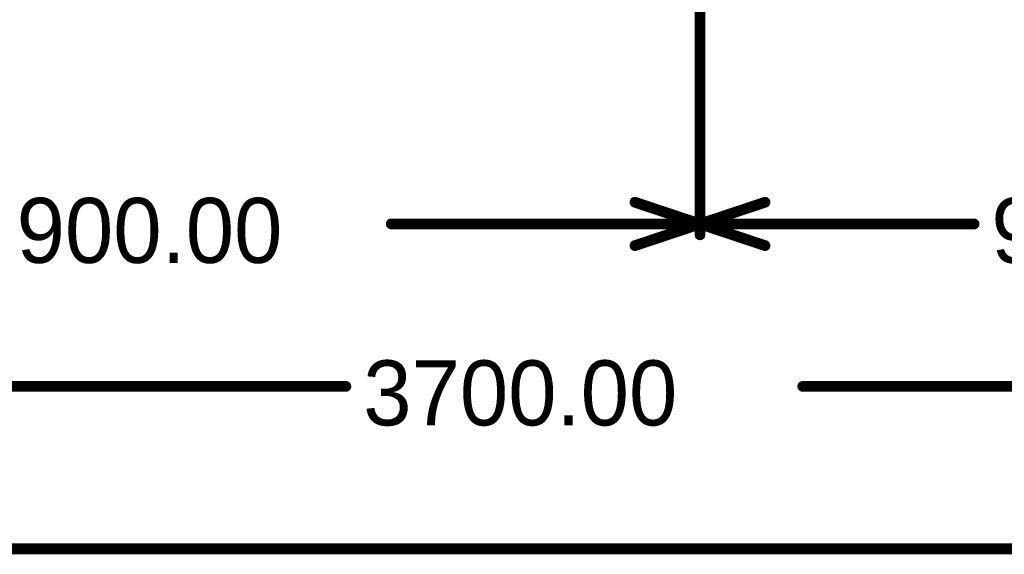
# Model space of a CAD drawing. Header units: millimetres. Extents: x 1.4 to 10.4, y 0 to 10.9.
# Tile 99 of 177: x 7.5 to 8.4, y 1.3 to 1.8. Entities that reach past the tile are written whole.
import ezdxf

# ---------------------------------------------------------------- set-up
doc = ezdxf.new("R2010")
doc.units = ezdxf.units.MM
doc.header["$MEASUREMENT"] = 0
doc.layers.add('Mechanical2', color=216, linetype='Continuous')

msp = doc.modelspace()

# ---------------------------------------------------------------- linework, layer by layer
at = {"layer": 'Mechanical2', "const_width": 0.01}
for points in [[(8.1, 1.615), (8.1, 2.2795)], [(8.1, 1.615), (8.1, 2.2795)], [(8.04, 1.645), (8.1, 1.625)], [(8.1, 1.625), (8.16, 1.645)], [(7.81495, 1.625), (8.1, 1.625)], [(8.04, 1.605), (8.1, 1.625)], [(8.1, 1.625), (8.35305, 1.625)], [(8.1, 1.625), (8.16, 1.605)], [(6.15, 1.475), (7.77306, 1.475)], [(8.19494, 1.475), (9.85, 1.475)], [(6.69494, 1.325), (10, 1.325)]]:
    msp.add_lwpolyline(points, dxfattribs=at)
at = {"layer": 'Mechanical2', "const_width": 0.005}
for points in [[(8.0375, 1.645, 1), (8.0425, 1.645, 1)], [(8.1575, 1.645, 1), (8.1625, 1.645, 1)], [(7.81245, 1.625, 1), (7.81745, 1.625, 1)], [(8.0975, 1.625, 1), (8.1025, 1.625, 1)], [(8.0975, 1.625, 1), (8.1025, 1.625, 1)], [(8.0975, 1.625, 1), (8.1025, 1.625, 1)], [(8.0975, 1.625, 1), (8.1025, 1.625, 1)], [(8.0975, 1.625, 1), (8.1025, 1.625, 1)], [(8.0975, 1.625, 1), (8.1025, 1.625, 1)], [(8.35055, 1.625, 1), (8.35555, 1.625, 1)], [(8.0975, 1.615, 1), (8.1025, 1.615, 1)], [(8.0975, 1.615, 1), (8.1025, 1.615, 1)], [(8.0375, 1.605, 1), (8.0425, 1.605, 1)], [(8.1575, 1.605, 1), (8.1625, 1.605, 1)], [(7.77056, 1.475, 1), (7.77556, 1.475, 1)], [(8.19244, 1.475, 1), (8.19744, 1.475, 1)]]:
    msp.add_lwpolyline(points, format="xyb", close=True, dxfattribs=at)

# ---------------------------------------------------------------- texts
at = {"layer": 'Mechanical2'}
for s, p in [('900.00', (7.46905, 1.58901)), ('900.00', (8.36905, 1.58901)), ('3700.00', (7.78906, 1.43901))]:
    msp.add_text(s, height=0.06, dxfattribs=at).set_placement(p)

doc.saveas('drawing.dxf')
